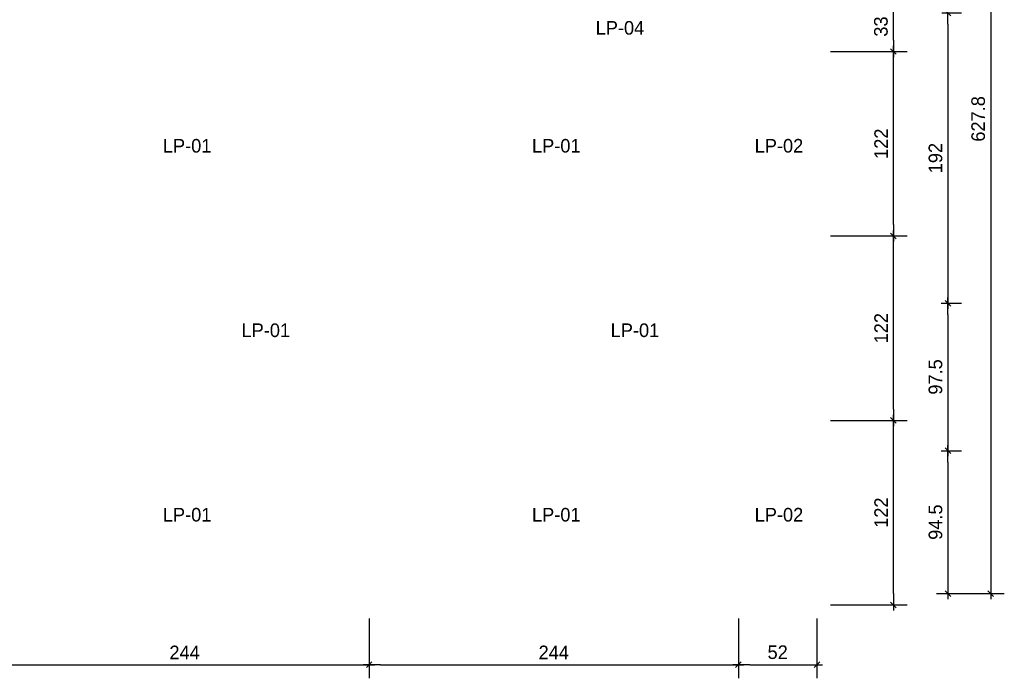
# Model space of a CAD drawing. Header units: millimetres. Extents: x 19442 to 19711, y 4351 to 4752.
# Tile 5 of 256: x 19449.04 to 19455.55, y 4515.31 to 4519.66. Entities that reach past the tile are written whole.
import ezdxf

# ---------------------------------------------------------------- set-up
doc = ezdxf.new("R2010")
doc.units = ezdxf.units.MM
doc.layers.add('0 @ 0.5', color=7, linetype='Continuous')
doc.layers.add('TEXTO @ 0.5', color=2, linetype='Continuous')
doc.styles.add('century gothic', font='GOTHIC.TTF')
doc.dimstyles.new('ANOTATIVE CM SMCONSTRUCCIONES', dxfattribs={"dimscale": 0, "dimtxt": 0.18, "dimasz": 0.15, "dimexe": 0.18, "dimexo": 0.18, "dimgap": 0.07, "dimtad": 1, "dimdec": 1, "dimlfac": 100, "dimdsep": 46, "dimtxsty": 'century gothic', "dimblk1": 'FLECHA1', "dimblk2": 'FLECHA1', "dimsah": 1, "dimcen": 0.18, "dimdle": 0.075, "dimclrd": 1, "dimclre": 1, "dimclrt": 2, "dimaunit": 1, "dimadec": 0, "dimazin": 2, "dimtfac": 0.75, "dimtdec": 1, "dimtix": 1, "dimtmove": 2, "dimatfit": 3, "dimfxl": 0.09, "dimtvp": 1.5, "dimtfill": 1, "dimtolj": 1, "dimtzin": 0, "dimarcsym": 0})

# ---------------------------------------------------------------- blocks, each defined once
blk = doc.blocks.new('FLECHA1')
at = {"color": 1}
blk.add_line((-1, 0), (0.496, 0), dxfattribs=at)
at = {"color": 4}
blk.add_line((-0.246, -0.248), (0.248, 0.25), dxfattribs=at)
blk = doc.blocks.new('*D410')
at = {"color": 1, "lineweight": -2, "transparency": 16777216}
for p, q in [((19455.1373, 4519.7075), (19455.2686, 4519.7075)), ((19455.1786, 4519.6325), (19455.1786, 4517.8625)), ((19455.1343, 4517.7875), (19455.2686, 4517.7875))]:
    blk.add_line(p, q, dxfattribs=at)
at = {"layer": 'Defpoints', "color": 0, "transparency": 16777216}
for p in [(19455.0473, 4519.7075), (19455.0443, 4517.7875), (19455.1786, 4517.7875)]:
    blk.add_point(p, dxfattribs=at)
at = {"color": 1, "lineweight": -2, "transparency": 16777216, "xscale": 0.075, "yscale": 0.075, "zscale": 0.075}
for p, rotation in [((19455.1786, 4519.7075), 90), ((19455.1786, 4517.7875), 270)]:
    blk.add_blockref('FLECHA1', p, dxfattribs=dict(at, rotation=rotation))
at = {"color": 2, "transparency": 16777216, "insert": (19455.0963, 4518.7475), "char_height": 0.09, "attachment_point": 5, "rotation": 90, "style": 'century gothic', "bg_fill": 3, "box_fill_scale": 1.1, "bg_fill_color": 256, "bg_fill_true_color": 13158600, "bg_fill_transparency": 0}
blk.add_mtext('\\A1;192', dxfattribs=at)
blk = doc.blocks.new('*D411')
at = {"color": 1, "lineweight": -2, "transparency": 16777216}
for p, q in [((19455.1343, 4517.7875), (19455.2686, 4517.7875)), ((19455.1786, 4517.7125), (19455.1786, 4516.8875)), ((19455.1331, 4516.8125), (19455.2686, 4516.8125))]:
    blk.add_line(p, q, dxfattribs=at)
at = {"layer": 'Defpoints', "color": 0, "transparency": 16777216}
for p in [(19455.0443, 4517.7875), (19455.0431, 4516.8125), (19455.1786, 4516.8125)]:
    blk.add_point(p, dxfattribs=at)
at = {"color": 1, "lineweight": -2, "transparency": 16777216, "xscale": 0.075, "yscale": 0.075, "zscale": 0.075}
for p, rotation in [((19455.1786, 4517.7875), 90), ((19455.1786, 4516.8125), 270)]:
    blk.add_blockref('FLECHA1', p, dxfattribs=dict(at, rotation=rotation))
at = {"color": 2, "transparency": 16777216, "insert": (19455.0963, 4517.3), "char_height": 0.09, "attachment_point": 5, "rotation": 90, "style": 'century gothic', "bg_fill": 3, "box_fill_scale": 1.1, "bg_fill_color": 256, "bg_fill_true_color": 13158600, "bg_fill_transparency": 0}
blk.add_mtext('\\A1;97.5', dxfattribs=at)
blk = doc.blocks.new('*D412')
at = {"color": 1, "lineweight": -2, "transparency": 16777216}
for p, q in [((19455.1331, 4516.8125), (19455.2686, 4516.8125)), ((19455.1786, 4516.7375), (19455.1786, 4515.9425)), ((19455.1023, 4515.8675), (19455.2686, 4515.8675))]:
    blk.add_line(p, q, dxfattribs=at)
at = {"layer": 'Defpoints', "color": 0, "transparency": 16777216}
for p in [(19455.0431, 4516.8125), (19455.0123, 4515.8675), (19455.1786, 4515.8675)]:
    blk.add_point(p, dxfattribs=at)
at = {"color": 1, "lineweight": -2, "transparency": 16777216, "xscale": 0.075, "yscale": 0.075, "zscale": 0.075}
for p, rotation in [((19455.1786, 4516.8125), 90), ((19455.1786, 4515.8675), 270)]:
    blk.add_blockref('FLECHA1', p, dxfattribs=dict(at, rotation=rotation))
at = {"color": 2, "transparency": 16777216, "insert": (19455.0963, 4516.34), "char_height": 0.09, "attachment_point": 5, "rotation": 90, "style": 'century gothic', "bg_fill": 3, "box_fill_scale": 1.1, "bg_fill_color": 256, "bg_fill_true_color": 13158600, "bg_fill_transparency": 0}
blk.add_mtext('\\A1;94.5', dxfattribs=at)
blk = doc.blocks.new('*D413')
at = {"color": 1, "lineweight": -2, "transparency": 16777216}
for p, q in [((19455.1023, 4522.1459), (19455.551, 4522.1459)), ((19455.461, 4522.0709), (19455.461, 4515.9425)), ((19455.1023, 4515.8675), (19455.551, 4515.8675))]:
    blk.add_line(p, q, dxfattribs=at)
at = {"layer": 'Defpoints', "color": 0, "transparency": 16777216}
for p in [(19455.0123, 4522.1459), (19455.0123, 4515.8675), (19455.461, 4515.8675)]:
    blk.add_point(p, dxfattribs=at)
at = {"color": 1, "lineweight": -2, "transparency": 16777216, "xscale": 0.075, "yscale": 0.075, "zscale": 0.075}
for p, rotation in [((19455.461, 4522.1459), 90), ((19455.461, 4515.8675), 270)]:
    blk.add_blockref('FLECHA1', p, dxfattribs=dict(at, rotation=rotation))
at = {"color": 2, "transparency": 16777216, "insert": (19455.3787, 4519.0067), "char_height": 0.09, "attachment_point": 5, "rotation": 90, "style": 'century gothic', "bg_fill": 3, "box_fill_scale": 1.1, "bg_fill_color": 256, "bg_fill_true_color": 13158600, "bg_fill_transparency": 0}
blk.add_mtext('\\A1;627.8', dxfattribs=at)
blk = doc.blocks.new('*D436')
at = {"color": 1, "lineweight": -2, "transparency": 16777216}
for p, q in [((19448.913, 4515.7025), (19448.913, 4515.307)), ((19451.353, 4515.7025), (19451.353, 4515.307)), ((19448.988, 4515.397), (19451.278, 4515.397))]:
    blk.add_line(p, q, dxfattribs=at)
at = {"layer": 'Defpoints', "color": 0, "transparency": 16777216}
for p in [(19448.913, 4515.7925), (19451.353, 4515.7925), (19451.353, 4515.397)]:
    blk.add_point(p, dxfattribs=at)
at = {"color": 1, "lineweight": -2, "transparency": 16777216, "xscale": 0.075, "yscale": 0.075, "zscale": 0.075, "rotation": 180}
blk.add_blockref('FLECHA1', (19448.913, 4515.397), dxfattribs=at)
at = {"color": 1, "lineweight": -2, "transparency": 16777216, "xscale": 0.075, "yscale": 0.075, "zscale": 0.075}
blk.add_blockref('FLECHA1', (19451.353, 4515.397), dxfattribs=at)
at = {"color": 2, "transparency": 16777216, "insert": (19450.133, 4515.4781), "char_height": 0.09, "attachment_point": 5, "style": 'century gothic', "bg_fill": 3, "box_fill_scale": 1.1, "bg_fill_color": 256, "bg_fill_true_color": 13158600, "bg_fill_transparency": 0}
blk.add_mtext('\\A1;244', dxfattribs=at)
blk = doc.blocks.new('*D437')
at = {"color": 1, "lineweight": -2, "transparency": 16777216}
for p, q in [((19451.353, 4515.7025), (19451.353, 4515.307)), ((19453.793, 4515.7025), (19453.793, 4515.307)), ((19451.428, 4515.397), (19453.718, 4515.397))]:
    blk.add_line(p, q, dxfattribs=at)
at = {"layer": 'Defpoints', "color": 0, "transparency": 16777216}
for p in [(19451.353, 4515.7925), (19453.793, 4515.7925), (19453.793, 4515.397)]:
    blk.add_point(p, dxfattribs=at)
at = {"color": 1, "lineweight": -2, "transparency": 16777216, "xscale": 0.075, "yscale": 0.075, "zscale": 0.075, "rotation": 180}
blk.add_blockref('FLECHA1', (19451.353, 4515.397), dxfattribs=at)
at = {"color": 1, "lineweight": -2, "transparency": 16777216, "xscale": 0.075, "yscale": 0.075, "zscale": 0.075}
blk.add_blockref('FLECHA1', (19453.793, 4515.397), dxfattribs=at)
at = {"color": 2, "transparency": 16777216, "insert": (19452.573, 4515.4781), "char_height": 0.09, "attachment_point": 5, "style": 'century gothic', "bg_fill": 3, "box_fill_scale": 1.1, "bg_fill_color": 256, "bg_fill_true_color": 13158600, "bg_fill_transparency": 0}
blk.add_mtext('\\A1;244', dxfattribs=at)
blk = doc.blocks.new('*D438')
at = {"color": 1, "lineweight": -2, "transparency": 16777216}
for p, q in [((19453.793, 4515.7025), (19453.793, 4515.307)), ((19454.3129, 4515.7025), (19454.3129, 4515.307)), ((19453.868, 4515.397), (19454.2379, 4515.397))]:
    blk.add_line(p, q, dxfattribs=at)
at = {"layer": 'Defpoints', "color": 0, "transparency": 16777216}
for p in [(19453.793, 4515.7925), (19454.3129, 4515.7925), (19454.3129, 4515.397)]:
    blk.add_point(p, dxfattribs=at)
at = {"color": 1, "lineweight": -2, "transparency": 16777216, "xscale": 0.075, "yscale": 0.075, "zscale": 0.075, "rotation": 180}
blk.add_blockref('FLECHA1', (19453.793, 4515.397), dxfattribs=at)
at = {"color": 1, "lineweight": -2, "transparency": 16777216, "xscale": 0.075, "yscale": 0.075, "zscale": 0.075}
blk.add_blockref('FLECHA1', (19454.3129, 4515.397), dxfattribs=at)
at = {"color": 2, "transparency": 16777216, "insert": (19454.053, 4515.4792), "char_height": 0.09, "attachment_point": 5, "style": 'century gothic', "bg_fill": 3, "box_fill_scale": 1.1, "bg_fill_color": 256, "bg_fill_true_color": 13158600, "bg_fill_transparency": 0}
blk.add_mtext('\\A1;52', dxfattribs=at)
blk = doc.blocks.new('*D439')
at = {"color": 1, "lineweight": -2, "transparency": 16777216}
for p, q in [((19454.4029, 4517.0125), (19454.9081, 4517.0125)), ((19454.8181, 4515.8675), (19454.8181, 4516.9375)), ((19454.4029, 4515.7925), (19454.9081, 4515.7925))]:
    blk.add_line(p, q, dxfattribs=at)
at = {"layer": 'Defpoints', "color": 0, "transparency": 16777216}
for p in [(19454.3129, 4517.0125), (19454.8181, 4517.0125), (19454.3129, 4515.7925)]:
    blk.add_point(p, dxfattribs=at)
at = {"color": 1, "lineweight": -2, "transparency": 16777216, "xscale": 0.075, "yscale": 0.075, "zscale": 0.075}
for p, rotation in [((19454.8181, 4517.0125), 90), ((19454.8181, 4515.7925), 270)]:
    blk.add_blockref('FLECHA1', p, dxfattribs=dict(at, rotation=rotation))
at = {"color": 2, "transparency": 16777216, "insert": (19454.7369, 4516.4025), "char_height": 0.09, "attachment_point": 5, "rotation": 90, "style": 'century gothic', "bg_fill": 3, "box_fill_scale": 1.1, "bg_fill_color": 256, "bg_fill_true_color": 13158600, "bg_fill_transparency": 0}
blk.add_mtext('\\A1;122', dxfattribs=at)
blk = doc.blocks.new('*D440')
at = {"color": 1, "lineweight": -2, "transparency": 16777216}
for p, q in [((19454.4029, 4518.2325), (19454.9081, 4518.2325)), ((19454.8181, 4517.0875), (19454.8181, 4518.1575)), ((19454.4029, 4517.0125), (19454.9081, 4517.0125))]:
    blk.add_line(p, q, dxfattribs=at)
at = {"layer": 'Defpoints', "color": 0, "transparency": 16777216}
for p in [(19454.3129, 4518.2325), (19454.8181, 4518.2325), (19454.3129, 4517.0125)]:
    blk.add_point(p, dxfattribs=at)
at = {"color": 1, "lineweight": -2, "transparency": 16777216, "xscale": 0.075, "yscale": 0.075, "zscale": 0.075}
for p, rotation in [((19454.8181, 4518.2325), 90), ((19454.8181, 4517.0125), 270)]:
    blk.add_blockref('FLECHA1', p, dxfattribs=dict(at, rotation=rotation))
at = {"color": 2, "transparency": 16777216, "insert": (19454.7369, 4517.6225), "char_height": 0.09, "attachment_point": 5, "rotation": 90, "style": 'century gothic', "bg_fill": 3, "box_fill_scale": 1.1, "bg_fill_color": 256, "bg_fill_true_color": 13158600, "bg_fill_transparency": 0}
blk.add_mtext('\\A1;122', dxfattribs=at)
blk = doc.blocks.new('*D441')
at = {"color": 1, "lineweight": -2, "transparency": 16777216}
for p, q in [((19454.4029, 4519.4525), (19454.9081, 4519.4525)), ((19454.8181, 4518.3075), (19454.8181, 4519.3775)), ((19454.4029, 4518.2325), (19454.9081, 4518.2325))]:
    blk.add_line(p, q, dxfattribs=at)
at = {"layer": 'Defpoints', "color": 0, "transparency": 16777216}
for p in [(19454.3129, 4519.4525), (19454.8181, 4519.4525), (19454.3129, 4518.2325)]:
    blk.add_point(p, dxfattribs=at)
at = {"color": 1, "lineweight": -2, "transparency": 16777216, "xscale": 0.075, "yscale": 0.075, "zscale": 0.075}
for p, rotation in [((19454.8181, 4519.4525), 90), ((19454.8181, 4518.2325), 270)]:
    blk.add_blockref('FLECHA1', p, dxfattribs=dict(at, rotation=rotation))
at = {"color": 2, "transparency": 16777216, "insert": (19454.7369, 4518.8425), "char_height": 0.09, "attachment_point": 5, "rotation": 90, "style": 'century gothic', "bg_fill": 3, "box_fill_scale": 1.1, "bg_fill_color": 256, "bg_fill_true_color": 13158600, "bg_fill_transparency": 0}
blk.add_mtext('\\A1;122', dxfattribs=at)
blk = doc.blocks.new('*D442')
at = {"color": 1, "lineweight": -2, "transparency": 16777216}
for p, q in [((19454.4029, 4519.7825), (19454.9081, 4519.7825)), ((19454.8181, 4519.5275), (19454.8181, 4519.7075)), ((19454.4029, 4519.4525), (19454.9081, 4519.4525))]:
    blk.add_line(p, q, dxfattribs=at)
at = {"layer": 'Defpoints', "color": 0, "transparency": 16777216}
for p in [(19454.3129, 4519.7825), (19454.8181, 4519.7825), (19454.3129, 4519.4525)]:
    blk.add_point(p, dxfattribs=at)
at = {"color": 1, "lineweight": -2, "transparency": 16777216, "xscale": 0.075, "yscale": 0.075, "zscale": 0.075}
for p, rotation in [((19454.8181, 4519.7825), 90), ((19454.8181, 4519.4525), 270)]:
    blk.add_blockref('FLECHA1', p, dxfattribs=dict(at, rotation=rotation))
at = {"color": 2, "transparency": 16777216, "insert": (19454.7358, 4519.6175), "char_height": 0.09, "attachment_point": 5, "rotation": 90, "style": 'century gothic', "bg_fill": 3, "box_fill_scale": 1.1, "bg_fill_color": 256, "bg_fill_true_color": 13158600, "bg_fill_transparency": 0}
blk.add_mtext('\\A1;33', dxfattribs=at)

msp = doc.modelspace()

# ---------------------------------------------------------------- texts
at = {"layer": 'TEXTO @ 0.5', "color": 2, "char_height": 0.09, "width": 0.238534, "attachment_point": 1, "style": 'century gothic'}
for s, insert in [('LP-04 ', (19452.8499, 4519.654)), ('LP-01 ', (19449.9891, 4518.874)), ('LP-01 ', (19452.4291, 4518.874)), ('LP-02', (19453.9009, 4518.874)), ('LP-01 ', (19450.509, 4517.654)), ('LP-01 ', (19452.949, 4517.654)), ('LP-01 ', (19449.9891, 4516.434)), ('LP-01 ', (19452.4291, 4516.434)), ('LP-02', (19453.9009, 4516.434))]:
    msp.add_mtext(s, dxfattribs=dict(at, insert=insert))

# ---------------------------------------------------------------- dimensions: what is measured, and where the dimension line sits
at = {"layer": '0 @ 0.5'}
dim = msp.add_linear_dim(base=(19455.1786, 4517.7875), p1=(19455.0473, 4519.7075), p2=(19455.0443, 4517.7875), angle=90, dimstyle='ANOTATIVE CM SMCONSTRUCCIONES', override={"dimscale": 0.5, "dimtix": 1, "dimtofl": 1, "dimtmove": 2, "dimatfit": 3}, dxfattribs=at)
dim.commit()
dim.dimension.update_dxf_attribs({"geometry": '*D410', "text_midpoint": (19455.0963, 4518.7475)})
dim = msp.add_linear_dim(base=(19451.353, 4515.397), p1=(19448.913, 4515.7925), p2=(19451.353, 4515.7925), dimstyle='ANOTATIVE CM SMCONSTRUCCIONES', override={"dimscale": 0.5, "dimtix": 1, "dimtofl": 1, "dimtmove": 2, "dimatfit": 3}, dxfattribs=at)
dim.commit()
dim.dimension.update_dxf_attribs({"geometry": '*D436', "text_midpoint": (19450.133, 4515.4781)})

# ---------------------------------------------------------------- next in the draw order: dimensions: what is measured, and where the dimension line sits
dim = msp.add_linear_dim(base=(19455.1786, 4516.8125), p1=(19455.0443, 4517.7875), p2=(19455.0431, 4516.8125), angle=90, dimstyle='ANOTATIVE CM SMCONSTRUCCIONES', override={"dimscale": 0.5, "dimtix": 1, "dimtofl": 1, "dimtmove": 2, "dimatfit": 3}, dxfattribs=at)
dim.commit()
dim.dimension.update_dxf_attribs({"geometry": '*D411', "text_midpoint": (19455.0963, 4517.3)})
dim = msp.add_linear_dim(base=(19453.793, 4515.397), p1=(19451.353, 4515.7925), p2=(19453.793, 4515.7925), dimstyle='ANOTATIVE CM SMCONSTRUCCIONES', override={"dimscale": 0.5, "dimtix": 1, "dimtofl": 1, "dimtmove": 2, "dimatfit": 3}, dxfattribs=at)
dim.commit()
dim.dimension.update_dxf_attribs({"geometry": '*D437', "text_midpoint": (19452.573, 4515.4781)})

# ---------------------------------------------------------------- next in the draw order: dimensions: what is measured, and where the dimension line sits
dim = msp.add_linear_dim(base=(19455.1786, 4515.8675), p1=(19455.0431, 4516.8125), p2=(19455.0123, 4515.8675), angle=90, dimstyle='ANOTATIVE CM SMCONSTRUCCIONES', override={"dimscale": 0.5, "dimtix": 1, "dimtofl": 1, "dimtmove": 2, "dimatfit": 3}, dxfattribs=at)
dim.commit()
dim.dimension.update_dxf_attribs({"geometry": '*D412', "text_midpoint": (19455.0963, 4516.34)})
dim = msp.add_linear_dim(base=(19454.3129, 4515.397), p1=(19453.793, 4515.7925), p2=(19454.3129, 4515.7925), dimstyle='ANOTATIVE CM SMCONSTRUCCIONES', override={"dimscale": 0.5, "dimtix": 1, "dimtofl": 1, "dimtmove": 2, "dimatfit": 3}, dxfattribs=at)
dim.commit()
dim.dimension.update_dxf_attribs({"geometry": '*D438', "text_midpoint": (19454.053, 4515.4792)})

# ---------------------------------------------------------------- next in the draw order: dimensions: what is measured, and where the dimension line sits
for base, p1, p2, picture, middle in [((19455.461, 4515.8675), (19455.0123, 4522.1459), (19455.0123, 4515.8675), '*D413', (19455.3787, 4519.0067)), ((19454.8181, 4517.0125), (19454.3129, 4515.7925), (19454.3129, 4517.0125), '*D439', (19454.7369, 4516.4025))]:
    dim = msp.add_linear_dim(base=base, p1=p1, p2=p2, angle=90, dimstyle='ANOTATIVE CM SMCONSTRUCCIONES', override={"dimscale": 0.5, "dimtix": 1, "dimtofl": 1, "dimtmove": 2, "dimatfit": 3}, dxfattribs=at)
    dim.commit()
    dim.dimension.update_dxf_attribs({"geometry": picture, "text_midpoint": middle})

# ---------------------------------------------------------------- next in the draw order: dimensions: what is measured, and where the dimension line sits
dim = msp.add_linear_dim(base=(19454.8181, 4518.2325), p1=(19454.3129, 4517.0125), p2=(19454.3129, 4518.2325), angle=90, dimstyle='ANOTATIVE CM SMCONSTRUCCIONES', override={"dimscale": 0.5, "dimtix": 1, "dimtofl": 1, "dimtmove": 2, "dimatfit": 3}, dxfattribs=at)
dim.commit()
dim.dimension.update_dxf_attribs({"geometry": '*D440', "text_midpoint": (19454.7369, 4517.6225)})

# ---------------------------------------------------------------- next in the draw order: dimensions: what is measured, and where the dimension line sits
dim = msp.add_linear_dim(base=(19454.8181, 4519.4525), p1=(19454.3129, 4518.2325), p2=(19454.3129, 4519.4525), angle=90, dimstyle='ANOTATIVE CM SMCONSTRUCCIONES', override={"dimscale": 0.5, "dimtix": 1, "dimtofl": 1, "dimtmove": 2, "dimatfit": 3}, dxfattribs=at)
dim.commit()
dim.dimension.update_dxf_attribs({"geometry": '*D441', "text_midpoint": (19454.7369, 4518.8425)})

# ---------------------------------------------------------------- next in the draw order: dimensions: what is measured, and where the dimension line sits
dim = msp.add_linear_dim(base=(19454.8181, 4519.7825), p1=(19454.3129, 4519.4525), p2=(19454.3129, 4519.7825), angle=90, dimstyle='ANOTATIVE CM SMCONSTRUCCIONES', override={"dimscale": 0.5, "dimtix": 1, "dimtofl": 1, "dimtmove": 2, "dimatfit": 3}, dxfattribs=at)
dim.commit()
dim.dimension.update_dxf_attribs({"geometry": '*D442', "text_midpoint": (19454.7358, 4519.6175)})

doc.saveas('drawing.dxf')
